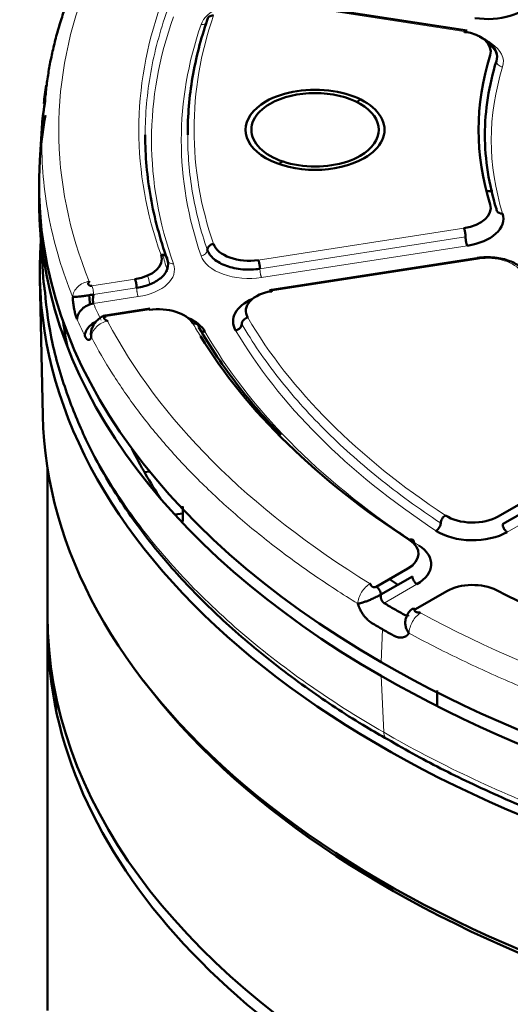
# Model space of a CAD drawing. Header units: millimetres. Extents: x 5 to 414, y 5 to 290.
# Tile 72 of 83: x 329.31 to 335.08, y 243.83 to 255.43. Entities that reach past the tile are written whole.
import ezdxf

# ---------------------------------------------------------------- set-up
doc = ezdxf.new("R2010")
doc.units = ezdxf.units.MM
doc.layers.add('1', color=7, linetype='Continuous', true_color=0xffffff)

msp = doc.modelspace()

# ---------------------------------------------------------------- linework, layer by layer
at = {"layer": '1', "color": 18, "linetype": 'Continuous', "lineweight": 50}
for p, q in [((334.57295, 255.29811), (332.10811, 255.67943)), ((329.57517, 254.26962), (329.54316, 253.77115)), ((334.80103, 253.40587), (334.87561, 253.40587)), ((329.54316, 253.01947), (329.58693, 252.33797)), ((334.71129, 252.6244), (332.24688, 252.24315)), ((329.54324, 252.37887), (329.57771, 250.76657)), ((330.83833, 252.02525), (330.28729, 251.94)), ((334.93948, 249.57798), (336.71208, 250.60138)), ((336.76511, 250.50953), (334.99252, 249.48612)), ((330.64344, 250.35253), (330.63874, 250.35181)), ((330.675, 250.28116), (330.69476, 250.28421)), ((329.63371, 250.14298), (329.63371, 248.41468)), ((330.77505, 250.09805), (330.83398, 250.10716)), ((331.22682, 249.61379), (331.13181, 249.5991)), ((333.50497, 248.74976), (333.87682, 248.96445)), ((333.92986, 248.87259), (333.558, 248.6579)), ((334.33644, 248.69909), (333.96458, 248.4844)), ((329.63371, 248.25138), (329.63371, 243.76065)), ((329.73371, 247.46244), (329.73371, 247.29918))]:
    msp.add_line(p, q, dxfattribs=at)
at = {"layer": '1', "color": 18, "linetype": 'Continuous', "lineweight": 13}
for p, q in [((332.11509, 255.66369), (334.5365, 255.2891)), ((334.5365, 252.97122), (332.11509, 252.59662)), ((334.55591, 252.86815), (332.13451, 252.49356)), ((334.57532, 252.76509), (332.15392, 252.3905)), ((332.28333, 252.23413), (334.70473, 252.60873)), ((330.66347, 252.37206), (330.15551, 252.29348)), ((330.68288, 252.26899), (330.17492, 252.19041)), ((330.7023, 252.16593), (330.17426, 252.08424)), ((330.32374, 251.93098), (330.8317, 252.00957)), ((336.81814, 250.41767), (335.04555, 249.39427)), ((333.98289, 248.78074), (333.59634, 248.55756)), ((333.84383, 248.41468), (333.88015, 248.43565)), ((333.57806, 248.24937), (333.56099, 247.86355)), ((333.56099, 247.70025), (333.59195, 247.03597))]:
    msp.add_line(p, q, dxfattribs=at)
for centre, major_axis, start_param, end_param in [((343.28371, 254.13016), (13.51828, 0), 2.91086341, 3.3723219), ((343.28371, 254.13016), (-12.575, 0), 6.07911028, 6.48726034), ((332.0051, 255.3042), (0.575, 0), 2.21539976, 2.94505698), ((343.28371, 254.00768), (-12.425, 0), 6.07911028, 6.48726034), ((343.28371, 254.13016), (11.925, 0), 2.94505698, 3.33812833), ((343.28371, 254.00768), (12.075, 0), 2.94505698, 3.33812833), ((334.4265, 254.92961), (0.575, 0), 6.10481601, 7.00574163), ((343.28371, 254.00768), (-8.425, 0), 6.10481601, 6.46155461), ((343.28371, 253.72191), (12.43015, 0), 3.29267531, 3.3180019), ((332.0051, 252.71116), (-0.575, 0), 0.19653568, 1.83259571), ((334.81473, 252.37171), (0.425, 0), 0.34522947, 1.83259571), ((330.55347, 252.4866), (-0.575, 0), 1.83259571, 3.34566768), ((343.28371, 254.00768), (13.52614, 0), 3.39045377, 3.41633031), ((343.28371, 254.13016), (11.925, 0), 3.46865575, 3.86172711), ((343.28371, 253.85293), (13.72587, 0), 3.39045377, 3.41633031), ((343.28371, 254.13016), (13.51828, 0), 3.43446219, 3.89592067), ((343.28371, 254.13016), (-12.575, 0), 0.31952375, 0.34122585), ((343.28371, 254.00768), (-12.425, 0), 0.31952375, 0.71528262), ((343.28371, 254.00768), (12.075, 0), 3.46865575, 3.86172711), ((343.28371, 254.00768), (-12.425, 0), 0.72005925, 0.7276738), ((343.28371, 254.13016), (13.51828, 0), 3.95806096, 4.41951945)]:
    msp.add_ellipse(centre, major_axis=major_axis, ratio=0.57735, start_param=start_param, end_param=end_param, dxfattribs=at)
at = {"layer": '1', "color": 18, "linetype": 'Continuous', "lineweight": 50}
for centre, major_axis, start_param, end_param in [((334.81473, 255.76613), (0.575, 0), 4.45058959, 5.93795583), ((334.4265, 255.05208), (-0.425, 0), 2.96322335, 4.45058959), ((343.28371, 254.13016), (8.575, 0), 2.96322335, 3.31996195), ((332.78371, 254.13016), (0.81827, 0), 5.49778714, 8.6393798), ((332.78371, 254.13016), (-0.75, 0), 2.35619449, 5.49778714), ((332.78371, 254.13016), (0.81827, 0), 2.35619449, 5.49778714), ((343.28371, 249.72108), (-12.94, 0), 5.5913477, 5.59664914), ((332.78371, 254.13016), (-0.75, 0), 5.49778714, 8.6393798), ((343.28371, 253.47696), (-13.75, 0), 6.17907096, 6.23645412), ((343.28371, 253.47696), (-13.75, 0), 6.24607524, 7.06858347), ((343.28371, 253.47696), (-13.75, 0), 0.78539816, 3.17865363), ((343.28371, 249.72108), (-12.94, 0), 5.71220084, 5.71750228), ((343.28371, 253.31366), (13.75, 0), 3.1312843, 3.92699082), ((343.28371, 253.31366), (13.75, 0), 3.92699082, 6.29344457), ((334.4265, 253.20823), (-0.425, 0), 1.83259571, 3.31996195), ((334.4265, 253.08576), (0.575, 0), 4.97418837, 6.46155461), ((343.28364, 252.47679), (-13.74145, 0), 6.23910484, 8.6393798), ((332.0051, 252.83364), (-0.425, 0), 0.19653568, 1.83259571), ((330.55347, 252.60907), (-0.425, 0), 1.83259571, 3.34566768), ((343.28364, 252.47679), (13.16967, 0), 3.18103044, 3.19382278), ((332.39333, 251.99712), (-0.425, 0), 4.97418837, 6.61024841), ((330.9417, 251.77255), (-0.425, 0), 3.4611164, 4.97418837), ((332.39333, 251.87465), (0.575, 0), 2.2154082, 3.46865575), ((330.9417, 251.65008), (0.575, 0), 0.31952375, 0.92619468), ((343.28371, 252.47675), (-13.50649, 0), 0.07775442, 0.11609167), ((343.28371, 254.13016), (-12.575, 0), 0.34122585, 0.7276738), ((343.28364, 250.86425), (-13.70697, 0), 0.01237002, 2.35619449), ((343.28364, 252.47679), (13.16967, 0), 3.42182647, 3.50355807), ((334.63896, 249.75148), (-0.425, 0), 0.72013445, 2.35619449), ((334.63896, 249.62901), (0.575, 0), 3.86172711, 5.49778714), ((333.5763, 249.13796), (-0.425, 0), 2.35619449, 3.86926646), ((333.5763, 249.01548), (0.575, 0), 5.49778714, 7.01085911), ((334.63696, 248.52558), (-0.425, 0), 3.98471518, 5.49778714), ((343.28371, 254.13016), (-12.575, 0), 0.84312252, 1.25127258), ((343.28371, 254.00768), (-13.52614, 0), 0.77245989, 0.78539816), ((343.28371, 254.00768), (-13.52614, 0), 0.78539816, 0.79833643), ((343.28371, 248.25138), (13.65, 0), 3.13118475, 5.07229631), ((343.28371, 248.41468), (-13.65, 0), 0.00009817, 3.14149448), ((343.28371, 253.85293), (13.72587, 0), 3.91405255, 3.92699082), ((343.28371, 253.85293), (13.72587, 0), 3.92699082, 3.93992909), ((343.28371, 250.78252), (13.65, 0), 3.55157049, 5.87418921), ((343.28371, 249.72108), (-12.94, 0), 0.32829643, 0.33183072)]:
    msp.add_ellipse(centre, major_axis=major_axis, ratio=0.57735, start_param=start_param, end_param=end_param, dxfattribs=at)
for points, degree in [([(329.9572, 255.85899), (329.65614, 255.16527), (329.60207, 254.4459)], 2), ([(331.28371, 254.06892), (331.28371, 254.29585), (331.32235, 254.7497), (331.438, 255.19933), (331.51472, 255.42181)], 3), ([(331.58828, 255.47459), (331.57871, 255.47569), (331.55937, 255.47473), (331.53492, 255.46391), (331.51855, 255.44544), (331.51472, 255.42977), (331.51472, 255.42181)], 3), ([(334.91857, 254.93963), (334.87375, 254.7961), (334.80625, 254.50657), (334.77244, 254.06892), (334.80625, 253.63127), (334.87375, 253.34174), (334.91857, 253.19821)], 3), ([(329.58921, 254.43884), (329.59651, 254.51077), (329.60551, 254.58264), (329.61621, 254.65442)], 3), ([(329.60207, 254.4459), (329.57504, 254.26751)], 1), ([(330.78371, 254.06892), (330.78371, 253.82347), (330.82711, 253.33257), (330.95697, 252.8466), (331.0431, 252.60634)], 3), ([(334.91857, 253.19821), (334.91857, 253.19025), (334.92241, 253.17454), (334.93884, 253.1559), (334.96337, 253.14482), (334.98278, 253.14366), (334.99238, 253.14466)], 3), ([(331.51472, 252.71603), (331.51472, 252.72399), (331.51855, 252.74054), (331.53492, 252.76277), (331.55937, 252.77921), (331.57871, 252.78462), (331.58828, 252.78572)], 3), ([(330.96966, 252.6588), (330.97921, 252.65994), (330.99852, 252.65906), (331.02293, 252.64835), (331.03928, 252.62995), (331.0431, 252.6143), (331.0431, 252.60634)], 3), ([(332.13451, 252.49356), (332.06912, 252.48345), (331.92948, 252.47873), (331.73368, 252.52035), (331.58241, 252.60331), (331.52794, 252.6777), (331.51472, 252.71603)], 3), ([(331.0431, 252.60634), (331.0558, 252.57091), (331.05784, 252.4965), (330.98931, 252.3927), (330.85947, 252.31073), (330.74342, 252.27836), (330.68288, 252.26899)], 3), ([(329.58691, 252.33824), (329.60408, 252.22079)], 1), ([(330.17426, 252.08424), (330.14988, 252.08067), (330.10062, 252.06551), (330.0376, 252.02221), (329.99395, 251.96457), (329.98196, 251.92179), (329.98069, 251.90109)], 3), ([(331.99086, 251.91829), (331.98162, 251.91648), (331.96294, 251.90964), (331.93933, 251.89139), (331.92353, 251.86794), (331.91983, 251.85111), (331.91983, 251.84314)], 3), ([(331.4164, 251.80199), (331.4164, 251.80996), (331.41269, 251.82535), (331.39684, 251.84268), (331.37318, 251.85179), (331.35445, 251.8514), (331.34519, 251.84963)], 3), ([(331.91983, 251.84314), (331.91983, 251.83518), (331.91613, 251.81835), (331.90033, 251.7949), (331.87672, 251.77665), (331.85804, 251.7698), (331.84881, 251.76799)], 3), ([(333.5285, 249.55651), (333.66455, 249.45846), (333.80501, 249.36249), (333.94966, 249.26873)], 3), ([(334.20673, 249.41007), (334.21406, 249.41379), (334.22889, 249.42449), (334.24762, 249.44761), (334.26017, 249.47431), (334.26311, 249.4919), (334.26311, 249.49987)], 3), ([(334.26311, 249.49987), (334.26311, 249.50783), (334.26604, 249.52542), (334.27859, 249.55213), (334.29733, 249.57525), (334.31215, 249.58595), (334.31948, 249.58966)], 3), ([(333.89366, 249.30116), (333.90094, 249.30491), (333.91567, 249.30929), (333.93429, 249.30524), (333.94675, 249.29129), (333.94966, 249.27669), (333.94966, 249.26873)], 3), ([(333.65893, 248.83975), (333.69142, 248.81768), (333.72414, 248.79571), (333.75708, 248.77386)], 3), ([(333.96458, 248.4844), (333.95769, 248.48838), (333.94374, 248.49324), (333.93199, 248.49094), (333.92708, 248.48811)], 3), ([(334.22312, 247.52876), (334.22255, 247.47101), (334.22199, 247.41326), (334.22143, 247.3555)], 3)]:
    msp.add_open_spline(points, degree=degree, dxfattribs=at)
at = {"layer": '1', "color": 18, "linetype": 'Continuous', "lineweight": 13}
for points in [[(331.0431, 255.5315), (330.95697, 255.29124), (330.82711, 254.80527), (330.78371, 254.31437), (330.78371, 254.06892)], [(331.51472, 255.42181), (331.51472, 255.41385), (331.51089, 255.39818), (331.49453, 255.37971), (331.47008, 255.36889), (331.45073, 255.36793), (331.44117, 255.36903)], [(334.99238, 254.87071), (334.98278, 254.87171), (334.96337, 254.87692), (334.93884, 254.8931), (334.92241, 254.91516), (334.91857, 254.93166), (334.91857, 254.93963)], [(331.51472, 252.71603), (331.438, 252.93851), (331.32235, 253.38814), (331.28371, 253.84199), (331.28371, 254.06892)], [(329.57992, 252.78027), (329.58083, 252.80823), (329.582, 252.83619), (329.58342, 252.86415)], [(331.44117, 252.64634), (331.45073, 252.64744), (331.47008, 252.65285), (331.49453, 252.66929), (331.51089, 252.69152), (331.51472, 252.70807), (331.51472, 252.71603)], [(331.0431, 252.60634), (331.0431, 252.59837), (331.04692, 252.58273), (331.06327, 252.56432), (331.08768, 252.55361), (331.10699, 252.55273), (331.11654, 252.55388)], [(330.83948, 252.31499), (330.82934, 252.34874), (330.81961, 252.38253), (330.81029, 252.41636)], [(334.26311, 249.49987), (334.00398, 249.67039), (333.51444, 250.0264), (332.87467, 250.59924), (332.3353, 251.20555), (332.04606, 251.62832), (331.91983, 251.84314)]]:
    msp.add_open_spline(points, degree=3, dxfattribs=at)
at = {"layer": '1', "color": 18, "linetype": 'Continuous', "lineweight": 50}
for points, knots in [([(334.5365, 255.2891), (334.53777, 255.29183), (334.53904, 255.29418), (334.54153, 255.29798), (334.54275, 255.29945), (334.5451, 255.30144), (334.54623, 255.30196), (334.54834, 255.30206), (334.54933, 255.30164), (334.55112, 255.29984), (334.55193, 255.29847), (334.55335, 255.29485), (334.55395, 255.29259), (334.55492, 255.28728), (334.55529, 255.28423), (334.55579, 255.27743), (334.55591, 255.27369), (334.55591, 255.26969)], [0, 0, 0, 0, 0.125, 0.125, 0.25, 0.25, 0.375, 0.375, 0.5, 0.5, 0.625, 0.625, 0.75, 0.75, 0.875, 0.875, 1, 1, 1, 1]), ([(334.71585, 255.22627), (334.7181, 255.22535), (334.77067, 255.20346), (334.8585, 255.14907), (334.92865, 255.04773), (334.9295, 254.97464), (334.91857, 254.93963)], [0, 0, 0, 0, 0.01455583, 0.34303722, 0.67151861, 1, 1, 1, 1]), ([(334.81273, 255.15104), (334.82596, 255.14268), (334.86527, 255.11456), (334.90703, 255.06681), (334.92185, 255.03126), (334.92465, 255.01535)], [0, 0, 0, 0, 0.19818582, 0.63927994, 1, 1, 1, 1]), ([(334.55591, 252.86815), (334.55591, 252.87216), (334.55579, 252.87644), (334.55529, 252.88537), (334.55492, 252.89002), (334.55395, 252.89952), (334.55335, 252.90437), (334.55193, 252.91408), (334.55112, 252.91894), (334.54933, 252.92848), (334.54834, 252.93316), (334.54623, 252.94216), (334.5451, 252.94649), (334.54275, 252.95461), (334.54153, 252.95841), (334.53904, 252.96535), (334.53777, 252.96848), (334.5365, 252.97122)], [0, 0, 0, 0, 0.125, 0.125, 0.25, 0.25, 0.375, 0.375, 0.5, 0.5, 0.625, 0.625, 0.75, 0.75, 0.875, 0.875, 1, 1, 1, 1]), ([(334.57532, 252.76509), (334.57405, 252.76783), (334.57278, 252.77096), (334.57029, 252.77789), (334.56907, 252.7817), (334.56672, 252.78982), (334.56559, 252.79415), (334.56348, 252.80315), (334.56249, 252.80783), (334.5607, 252.81737), (334.55989, 252.82223), (334.55848, 252.83194), (334.55787, 252.83679), (334.5569, 252.84629), (334.55653, 252.85094), (334.55604, 252.85987), (334.55591, 252.86415), (334.55591, 252.86815)], [0, 0, 0, 0, 0.125, 0.125, 0.25, 0.25, 0.375, 0.375, 0.5, 0.5, 0.625, 0.625, 0.75, 0.75, 0.875, 0.875, 1, 1, 1, 1]), ([(334.69325, 252.6216), (334.6945, 252.6218), (334.6981, 252.62046), (334.70221, 252.61417), (334.70473, 252.60873)], [0, 0, 0, 0, 0.37926754, 1, 1, 1, 1]), ([(335.27873, 252.43248), (335.25903, 252.46326), (335.20548, 252.52172), (335.0754, 252.59292), (334.92872, 252.62708), (334.79604, 252.63273), (334.72796, 252.6269), (334.69327, 252.62161)], [0, 0, 0, 0, 0.20814089, 0.44437832, 0.70768971, 0.85056157, 1, 1, 1, 1]), ([(332.1151, 252.59662), (332.11637, 252.59389), (332.11764, 252.59075), (332.12013, 252.58382), (332.12135, 252.58002), (332.1237, 252.57189), (332.12482, 252.56757), (332.12694, 252.55856), (332.12792, 252.55388), (332.12972, 252.54434), (332.13053, 252.53949), (332.13194, 252.52978), (332.13254, 252.52493), (332.13352, 252.51543), (332.13389, 252.51078), (332.13438, 252.50185), (332.13451, 252.49757), (332.13451, 252.49356)], [0, 0, 0, 0, 0.125, 0.125, 0.25, 0.25, 0.375, 0.375, 0.5, 0.5, 0.625, 0.625, 0.75, 0.75, 0.875, 0.875, 1, 1, 1, 1]), ([(330.15551, 252.29347), (330.15311, 252.2931), (330.14814, 252.2927), (330.14094, 252.29315), (330.1344, 252.29447), (330.12869, 252.29649), (330.12388, 252.29903), (330.11999, 252.30194), (330.11701, 252.30509), (330.1149, 252.30836), (330.11358, 252.31166), (330.11295, 252.31491), (330.11292, 252.31805), (330.11336, 252.32105), (330.11418, 252.32389), (330.11526, 252.32655), (330.11653, 252.32905), (330.11789, 252.3314), (330.11928, 252.33362), (330.12063, 252.33571), (330.12187, 252.33771), (330.12294, 252.33962), (330.12373, 252.34147), (330.12413, 252.34332), (330.12391, 252.34471), (330.12367, 252.3453)], [0, 0, 0, 0, 0.04176792, 0.08283676, 0.12489329, 0.16890988, 0.21527425, 0.26398128, 0.31478604, 0.36730141, 0.42105537, 0.47552497, 0.53015688, 0.58438077, 0.63761897, 0.68929309, 0.73882866, 0.7856581, 0.82922448, 0.86898675, 0.90443417, 0.93512764, 0.96082283, 0.98183642, 1, 1, 1, 1]), ([(330.68288, 252.26899), (330.68288, 252.273), (330.68276, 252.27728), (330.68226, 252.28621), (330.68189, 252.29086), (330.68092, 252.30036), (330.68032, 252.30521), (330.67891, 252.31492), (330.6781, 252.31978), (330.6763, 252.32932), (330.67531, 252.334), (330.6732, 252.343), (330.67208, 252.34733), (330.66973, 252.35545), (330.66851, 252.35925), (330.66601, 252.36619), (330.66474, 252.36932), (330.66347, 252.37206)], [0, 0, 0, 0, 0.125, 0.125, 0.25, 0.25, 0.375, 0.375, 0.5, 0.5, 0.625, 0.625, 0.75, 0.75, 0.875, 0.875, 1, 1, 1, 1]), ([(329.60408, 252.22079), (329.6203, 252.0154), (329.68008, 251.59761), (329.859, 251.00741), (330.12153, 250.37613), (330.49874, 249.71929), (330.98982, 249.07532), (331.52507, 248.50713), (332.09609, 247.99615), (332.72151, 247.52454), (333.24325, 247.17885), (333.55296, 247.00206), (333.63853, 246.95479)], [0, 0, 0, 0, 0.09806786, 0.20319571, 0.29769315, 0.43142683, 0.55736478, 0.65875635, 0.76386349, 0.87017211, 0.96472321, 1, 1, 1, 1]), ([(329.92923, 252.16418), (329.92956, 252.16341), (329.93024, 252.16221), (329.93169, 252.16147), (329.93358, 252.16228), (329.93609, 252.1628), (329.93946, 252.16223), (329.9437, 252.16148), (329.94892, 252.16195), (329.95664, 252.16243), (329.97252, 252.16346), (329.9943, 252.16561), (330.02463, 252.16877), (330.05217, 252.17211), (330.08292, 252.17669), (330.11025, 252.18113), (330.13492, 252.18498), (330.15383, 252.18773), (330.16578, 252.18921), (330.17187, 252.19001), (330.17492, 252.19041)], [0, 0, 0, 0, 0.01243444, 0.0244872, 0.0483054, 0.07058069, 0.09086722, 0.12674251, 0.15783759, 0.18534569, 0.25368689, 0.38504719, 0.43733738, 0.57330032, 0.65997432, 0.75334676, 0.8640675, 0.92965473, 0.96460008, 1, 1, 1, 1]), ([(329.98069, 251.90109), (329.98047, 251.90158), (329.98004, 251.90257), (329.9794, 251.90407), (329.97876, 251.90558), (329.97812, 251.90712), (329.97748, 251.90867), (329.97685, 251.91024), (329.97622, 251.91183), (329.97559, 251.91344), (329.97496, 251.91507), (329.97433, 251.91671), (329.97371, 251.91838), (329.97309, 251.92006), (329.97248, 251.92176), (329.97186, 251.92348), (329.97125, 251.92521), (329.97064, 251.92696), (329.97003, 251.92874), (329.96943, 251.93053), (329.96882, 251.93234), (329.96822, 251.93416), (329.96763, 251.93601), (329.96703, 251.93787), (329.96644, 251.93975), (329.96585, 251.94165), (329.96526, 251.94357), (329.96467, 251.9455), (329.96409, 251.94746), (329.96351, 251.94943), (329.96173, 251.95556), (329.95881, 251.96615), (329.95492, 251.98176), (329.95122, 251.99809), (329.94773, 252.01511), (329.94447, 252.03272), (329.94145, 252.05078), (329.9387, 252.06918), (329.93683, 252.08332), (329.93565, 252.09298), (329.93505, 252.09805), (329.93448, 252.10313), (329.93392, 252.10821), (329.93339, 252.11329), (329.93288, 252.11838), (329.93239, 252.12346), (329.93192, 252.12855), (329.93147, 252.13363), (329.93105, 252.13872), (329.93064, 252.14381), (329.93026, 252.1489), (329.92989, 252.15399), (329.92955, 252.15909), (329.92934, 252.16248), (329.92923, 252.16418)], [0, 0, 0, 0, 0.00859828, 0.01718764, 0.02576881, 0.03434251, 0.04290946, 0.05147039, 0.06002604, 0.06857712, 0.07712438, 0.08566855, 0.09421035, 0.10275053, 0.11128981, 0.11982894, 0.12836865, 0.13690966, 0.14545273, 0.15399857, 0.16254792, 0.17110152, 0.1796601, 0.18822438, 0.1967951, 0.20537297, 0.21395873, 0.2225531, 0.2311568, 0.23977055, 0.24839506, 0.31086319, 0.37305829, 0.43526945, 0.49778559, 0.56088217, 0.62350651, 0.68595525, 0.74852753, 0.76538961, 0.78221297, 0.79900327, 0.81576621, 0.83250752, 0.84923297, 0.86594831, 0.88265932, 0.89937178, 0.91609148, 0.9328242, 0.94957568, 0.96635167, 0.98315788, 1, 1, 1, 1]), ([(330.17492, 252.19041), (330.17483, 252.19002), (330.17466, 252.18922), (330.17439, 252.18797), (330.17412, 252.18666), (330.17384, 252.18527), (330.17356, 252.18382), (330.17327, 252.18229), (330.17298, 252.18069), (330.17268, 252.17901), (330.17239, 252.17726), (330.17209, 252.17544), (330.1718, 252.17353), (330.1715, 252.17155), (330.17121, 252.16949), (330.17093, 252.16736), (330.17065, 252.16515), (330.17008, 252.16038), (330.1694, 252.15352), (330.16883, 252.14515), (330.16852, 252.13849), (330.16839, 252.13345), (330.16836, 252.12947), (330.16838, 252.12602), (330.16845, 252.12266), (330.16857, 252.11941), (330.16873, 252.11626), (330.16892, 252.11322), (330.16916, 252.11029), (330.16943, 252.10747), (330.16974, 252.10477), (330.17007, 252.10219), (330.17044, 252.09973), (330.17083, 252.09739), (330.17125, 252.09516), (330.1717, 252.09305), (330.17217, 252.09106), (330.17266, 252.08919), (330.17317, 252.08743), (330.1737, 252.08578), (330.17407, 252.08475), (330.17426, 252.08424)], [0, 0, 0, 0, 0.01178983, 0.02410138, 0.03693474, 0.05028999, 0.0641672, 0.07856644, 0.09348776, 0.10893121, 0.12489684, 0.14138468, 0.15839478, 0.17592716, 0.19398186, 0.2125589, 0.23165831, 0.25128011, 0.33518968, 0.4050773, 0.46093561, 0.50275937, 0.53301162, 0.56280259, 0.59213337, 0.62100514, 0.64941911, 0.67737657, 0.70487885, 0.73192737, 0.75852362, 0.78466915, 0.81036561, 0.83561473, 0.86041833, 0.88477835, 0.90869682, 0.93217587, 0.9552178, 0.97782499, 1, 1, 1, 1]), ([(332.26392, 252.21472), (332.26392, 252.21873), (332.26404, 252.22247), (332.26454, 252.22926), (332.26491, 252.23232), (332.26588, 252.23763), (332.26648, 252.23988), (332.26789, 252.24351), (332.2687, 252.24488), (332.2705, 252.24667), (332.27149, 252.2471), (332.2736, 252.247), (332.27473, 252.24647), (332.27707, 252.24448), (332.27829, 252.24302), (332.28079, 252.23921), (332.28206, 252.23687), (332.28333, 252.23413)], [0, 0, 0, 0, 0.125, 0.125, 0.25, 0.25, 0.375, 0.375, 0.5, 0.5, 0.625, 0.625, 0.75, 0.75, 0.875, 0.875, 1, 1, 1, 1]), ([(333.63853, 246.95479), (333.74837, 246.88913), (334.07052, 246.70435), (334.66607, 246.40698), (335.4381, 246.06751), (336.29012, 245.74872), (337.18636, 245.46562), (338.31234, 245.17076), (339.68272, 244.90203), (341.30447, 244.70659), (342.94777, 244.62575), (344.59575, 244.65983), (346.22472, 244.80831), (347.60518, 245.03525), (348.75126, 245.29539), (349.68939, 245.55672), (350.58706, 245.8584), (351.39223, 246.17846), (352.09871, 246.50212), (352.76169, 246.84691), (353.42296, 247.23963), (354.07115, 247.68521), (354.67151, 248.16685), (355.17687, 248.64358), (355.59594, 249.10692), (355.94063, 249.5523), (356.22648, 249.99206), (356.48117, 250.46124), (356.7071, 250.9891), (356.88117, 251.5602), (356.93775, 251.95745), (356.95191, 252.14084)], [0, 0, 0, 0, 0.01508633, 0.04338786, 0.07518611, 0.10783624, 0.1404302, 0.1728754, 0.22611041, 0.27866124, 0.33119419, 0.38372667, 0.43626098, 0.48879951, 0.52084302, 0.55408573, 0.58841364, 0.62014185, 0.64752518, 0.67460498, 0.70536438, 0.7380566, 0.7707068, 0.80328351, 0.83019058, 0.85683612, 0.88353483, 0.90759348, 0.93676305, 0.97105488, 1, 1, 1, 1]), ([(330.31122, 251.94352), (330.30385, 251.94213), (330.28936, 251.93816), (330.26056, 251.92418), (330.22491, 251.89592), (330.18116, 251.84727), (330.16028, 251.80414), (330.15175, 251.77772)], [0, 0, 0, 0, 0.09264336, 0.1879645, 0.39711993, 0.66253087, 1, 1, 1, 1]), ([(330.32374, 251.93098), (330.32135, 251.93061), (330.31669, 251.92953), (330.31084, 251.92707), (330.30633, 251.92403), (330.30313, 251.92063), (330.30116, 251.91704), (330.30031, 251.9134), (330.30046, 251.90981), (330.30146, 251.90637), (330.30317, 251.90313), (330.30545, 251.90014), (330.30814, 251.89741), (330.31112, 251.89494), (330.31428, 251.89272), (330.31753, 251.89072), (330.3208, 251.88892), (330.32401, 251.88728), (330.32713, 251.88576), (330.33011, 251.88434), (330.33292, 251.88297), (330.33549, 251.88162), (330.33778, 251.88024), (330.33973, 251.87876), (330.34074, 251.87749), (330.34105, 251.87691)], [0, 0, 0, 0, 0.04176792, 0.08283676, 0.12489329, 0.16890988, 0.21527425, 0.26398128, 0.31478604, 0.36730141, 0.42105537, 0.47552497, 0.53015688, 0.58438077, 0.63761897, 0.68929309, 0.73882866, 0.7856581, 0.82922448, 0.86898675, 0.90443417, 0.93512764, 0.96082283, 0.98183642, 1, 1, 1, 1]), ([(330.83171, 252.00957), (330.83043, 252.0123), (330.82916, 252.01465), (330.82667, 252.01845), (330.82545, 252.01992), (330.8231, 252.02191), (330.82198, 252.02243), (330.82069, 252.0225), (330.82045, 252.02248), (330.82023, 252.02245)], [0, 0, 0, 0, 0.31031808, 0.31031808, 0.62063615, 0.62063615, 0.93095423, 0.93095423, 1, 1, 1, 1]), ([(330.07261, 251.70302), (330.07388, 251.72374), (330.08578, 251.7667), (330.12914, 251.82499), (330.1739, 251.85663), (330.20016, 251.86906), (330.20354, 251.87057)], [0, 0, 0, 0, 0.31787658, 0.63575317, 0.95362975, 1, 1, 1, 1]), ([(330.17415, 251.82588), (330.17132, 251.8216), (330.16128, 251.80493), (330.15095, 251.77899), (330.14626, 251.75386), (330.14494, 251.73959), (330.14451, 251.72881), (330.14495, 251.71946), (330.14577, 251.71101), (330.14658, 251.70333), (330.14749, 251.69649), (330.14866, 251.69158), (330.14942, 251.68968), (330.14982, 251.68887)], [0, 0, 0, 0, 0.11026393, 0.41380073, 0.57171808, 0.63528159, 0.7071336, 0.79003135, 0.83690783, 0.88837977, 0.94341695, 0.9712675, 1, 1, 1, 1]), ([(331.4164, 251.80199), (331.54989, 251.56906), (331.83982, 251.13815), (332.1997, 250.72553), (332.38284, 250.53711)], [0, 0, 0, 0, 0.53184417, 1, 1, 1, 1]), ([(330.14982, 251.68888), (330.14966, 251.68845), (330.14935, 251.68761), (330.14887, 251.68638), (330.14838, 251.68517), (330.14789, 251.68398), (330.14739, 251.68282), (330.14689, 251.68168), (330.14638, 251.68057), (330.14587, 251.67947), (330.14536, 251.67841), (330.14483, 251.67736), (330.14431, 251.67634), (330.14377, 251.67534), (330.14324, 251.67437), (330.14269, 251.67341), (330.14215, 251.67249), (330.14159, 251.67158), (330.14104, 251.6707), (330.14047, 251.66985), (330.1399, 251.66901), (330.13933, 251.6682), (330.13875, 251.66742), (330.13817, 251.66665), (330.13758, 251.66591), (330.13699, 251.6652), (330.13639, 251.66451), (330.13579, 251.66384), (330.13518, 251.66319), (330.13457, 251.66257), (330.13268, 251.66075), (330.12944, 251.65821), (330.12469, 251.65595), (330.11976, 251.65501), (330.11469, 251.65537), (330.10952, 251.657), (330.10429, 251.65991), (330.099, 251.66409), (330.09494, 251.66823), (330.09214, 251.67149), (330.09061, 251.67336), (330.08909, 251.67532), (330.08758, 251.67738), (330.08606, 251.67952), (330.08455, 251.68176), (330.08305, 251.6841), (330.08154, 251.68652), (330.08005, 251.68904), (330.07855, 251.69165), (330.07706, 251.69435), (330.07557, 251.69714), (330.07409, 251.70003), (330.0731, 251.70202), (330.07261, 251.70302)], [0, 0, 0, 0, 0.00871413, 0.01741809, 0.02611264, 0.03479859, 0.04347672, 0.05214782, 0.06081268, 0.0694721, 0.07812686, 0.08677777, 0.09542563, 0.10407123, 0.11271538, 0.12135886, 0.13000249, 0.13864706, 0.14729337, 0.15594223, 0.16459442, 0.17325075, 0.18191202, 0.19057901, 0.19925252, 0.20793335, 0.21662228, 0.2253201, 0.23402759, 0.24274555, 0.25147474, 0.31402248, 0.376463, 0.43909559, 0.50221677, 0.56470866, 0.62691171, 0.68911495, 0.75160737, 0.76945607, 0.78726251, 0.8050331, 0.82277428, 0.84049253, 0.85819434, 0.87588624, 0.89357476, 0.91126643, 0.92896777, 0.94668531, 0.96442555, 0.98219497, 1, 1, 1, 1]), ([(331.4876, 251.75436), (331.47834, 251.75259), (331.46266, 251.75226), (331.44904, 251.75647), (331.44407, 251.75882)], [0, 0, 0, 0, 0.59701493, 1, 1, 1, 1]), ([(331.22392, 249.69898), (331.22433, 249.69329), (331.22469, 249.68763), (331.22518, 249.67902), (331.22534, 249.67606), (331.22563, 249.67017), (331.22604, 249.66138), (331.22633, 249.65276), (331.22679, 249.6357), (331.2269, 249.62461), (331.22682, 249.61379)], [0, 0, 0, 0, 0.19142915, 0.19142915, 0.29250051, 0.29250051, 0.39357186, 0.59571457, 0.59571457, 1, 1, 1, 1]), ([(334.99252, 249.48612), (334.99252, 249.48211), (334.99286, 249.47791), (334.99421, 249.46926), (334.99523, 249.46483), (334.99788, 249.45589), (334.99953, 249.45139), (335.00338, 249.44249), (335.0056, 249.4381), (335.0105, 249.4296), (335.0132, 249.42549), (335.01897, 249.4177), (335.02205, 249.41403), (335.02846, 249.40726), (335.0318, 249.40416), (335.03861, 249.39867), (335.04208, 249.39627), (335.04555, 249.39427)], [0, 0, 0, 0, 0.125, 0.125, 0.25, 0.25, 0.375, 0.375, 0.5, 0.5, 0.625, 0.625, 0.75, 0.75, 0.875, 0.875, 1, 1, 1, 1]), ([(333.50496, 248.74976), (333.50328, 248.74879), (333.49952, 248.74707), (333.4932, 248.74539), (333.48669, 248.74459), (333.48025, 248.74457), (333.47407, 248.74522), (333.46831, 248.74644), (333.46306, 248.74812), (333.4584, 248.75016), (333.45434, 248.75245), (333.45088, 248.75492), (333.448, 248.7575), (333.44564, 248.76011), (333.44374, 248.76271), (333.44223, 248.76527), (333.44104, 248.76775), (333.44009, 248.77014), (333.43932, 248.77244), (333.43866, 248.77463), (333.43804, 248.77672), (333.43741, 248.7787), (333.43669, 248.78056), (333.43577, 248.78231), (333.43453, 248.78395), (333.4332, 248.78502), (333.43251, 248.78545)], [0, 0, 0, 0, 0.0400654, 0.07941257, 0.11956547, 0.16144129, 0.20544431, 0.25162208, 0.29979754, 0.34965742, 0.40080551, 0.45279487, 0.50514735, 0.5573663, 0.60894564, 0.65937589, 0.7081493, 0.75476231, 0.79871836, 0.83953104, 0.87672948, 0.90987364, 0.93859657, 0.96272428, 0.98261668, 1, 1, 1, 1]), ([(333.98289, 248.78074), (333.97942, 248.78274), (333.97595, 248.78514), (333.96914, 248.79064), (333.9658, 248.79373), (333.95939, 248.8005), (333.95631, 248.80418), (333.95054, 248.81196), (333.94784, 248.81607), (333.94293, 248.82458), (333.94072, 248.82897), (333.93687, 248.83786), (333.93522, 248.84236), (333.93256, 248.8513), (333.93155, 248.85574), (333.9302, 248.86438), (333.92986, 248.86859), (333.92986, 248.87259)], [0, 0, 0, 0, 0.125, 0.125, 0.25, 0.25, 0.375, 0.375, 0.5, 0.5, 0.625, 0.625, 0.75, 0.75, 0.875, 0.875, 1, 1, 1, 1]), ([(333.558, 248.6579), (333.558, 248.66587), (333.55524, 248.68356), (333.54344, 248.71073), (333.52581, 248.73454), (333.51186, 248.74578), (333.50496, 248.74976)], [0, 0, 0, 0, 0.25, 0.5, 0.75, 1, 1, 1, 1]), ([(333.28696, 248.55173), (333.28793, 248.55117), (333.28987, 248.55039), (333.29354, 248.55052), (333.2977, 248.55233), (333.30287, 248.5539), (333.30956, 248.55475), (333.31734, 248.55596), (333.32592, 248.55864), (333.33801, 248.56205), (333.36079, 248.56919), (333.38802, 248.57885), (333.42252, 248.59206), (333.4513, 248.60411), (333.48094, 248.61802), (333.5058, 248.63054), (333.52688, 248.64147), (333.54205, 248.64949), (333.55123, 248.65425), (333.55577, 248.65669), (333.558, 248.6579)], [0, 0, 0, 0, 0.01243001, 0.02448129, 0.04829218, 0.07047562, 0.09075188, 0.1266858, 0.15778073, 0.18527841, 0.25363969, 0.38501863, 0.43731658, 0.57329353, 0.65997674, 0.75335844, 0.8640856, 0.92966675, 0.96460676, 1, 1, 1, 1]), ([(333.4533, 248.32234), (333.45269, 248.3227), (333.45146, 248.32343), (333.44964, 248.32455), (333.44781, 248.32568), (333.44599, 248.32684), (333.44417, 248.32801), (333.44235, 248.3292), (333.44054, 248.33041), (333.43873, 248.33165), (333.43692, 248.3329), (333.43512, 248.33416), (333.43332, 248.33545), (333.43152, 248.33676), (333.42973, 248.33809), (333.42794, 248.33943), (333.42615, 248.3408), (333.42437, 248.34218), (333.42259, 248.34358), (333.42081, 248.345), (333.41904, 248.34645), (333.41727, 248.34791), (333.4155, 248.34938), (333.41374, 248.35088), (333.41198, 248.3524), (333.41022, 248.35394), (333.40847, 248.35549), (333.40672, 248.35706), (333.40497, 248.35866), (333.40323, 248.36027), (333.39787, 248.3653), (333.38902, 248.37407), (333.37698, 248.38722), (333.36535, 248.40117), (333.35414, 248.41592), (333.34341, 248.43136), (333.33326, 248.44738), (333.32375, 248.46389), (333.31707, 248.47671), (333.31277, 248.48551), (333.31056, 248.49016), (333.30841, 248.49481), (333.30631, 248.49948), (333.30427, 248.50417), (333.30229, 248.50886), (333.30036, 248.51357), (333.29849, 248.5183), (333.29668, 248.52303), (333.29492, 248.52778), (333.29321, 248.53255), (333.29157, 248.53732), (333.28998, 248.54211), (333.28844, 248.54692), (333.28746, 248.55012), (333.28697, 248.55173)], [0, 0, 0, 0, 0.00859828, 0.01718764, 0.02576881, 0.03434251, 0.04290946, 0.05147039, 0.06002604, 0.06857712, 0.07712438, 0.08566855, 0.09421035, 0.10275053, 0.11128981, 0.11982894, 0.12836865, 0.13690966, 0.14545273, 0.15399857, 0.16254792, 0.17110152, 0.1796601, 0.18822438, 0.1967951, 0.20537297, 0.21395873, 0.2225531, 0.2311568, 0.23977055, 0.24839506, 0.31086319, 0.37305829, 0.43526945, 0.49778559, 0.56088217, 0.62350651, 0.68595525, 0.74852753, 0.76538961, 0.78221297, 0.79900327, 0.81576621, 0.83250752, 0.84923297, 0.86594831, 0.88265932, 0.89937178, 0.91609148, 0.9328242, 0.94957568, 0.96635167, 0.98315788, 1, 1, 1, 1]), ([(333.558, 248.6579), (333.55794, 248.65749), (333.55781, 248.65664), (333.55764, 248.65532), (333.55748, 248.65394), (333.55733, 248.65249), (333.5572, 248.65097), (333.55708, 248.64938), (333.55699, 248.64772), (333.55692, 248.64599), (333.55688, 248.64419), (333.55687, 248.64232), (333.5569, 248.64037), (333.55696, 248.63835), (333.55706, 248.63627), (333.5572, 248.63411), (333.55739, 248.63188), (333.55788, 248.6271), (333.55894, 248.6203), (333.56083, 248.61214), (333.56273, 248.60572), (333.5644, 248.60091), (333.56587, 248.59716), (333.56726, 248.59393), (333.56871, 248.59081), (333.57023, 248.5878), (333.57179, 248.58492), (333.57341, 248.58216), (333.57507, 248.57953), (333.57676, 248.57702), (333.57849, 248.57463), (333.58023, 248.57237), (333.582, 248.57024), (333.58378, 248.56823), (333.58557, 248.56635), (333.58737, 248.56459), (333.58917, 248.56295), (333.59097, 248.56143), (333.59276, 248.56003), (333.59455, 248.55873), (333.59575, 248.55795), (333.59634, 248.55756)], [0, 0, 0, 0, 0.01178983, 0.02410138, 0.03693474, 0.05028999, 0.0641672, 0.07856644, 0.09348776, 0.10893121, 0.12489684, 0.14138468, 0.15839478, 0.17592716, 0.19398186, 0.2125589, 0.23165831, 0.25128011, 0.33518968, 0.4050773, 0.46093561, 0.50275937, 0.53301162, 0.56280259, 0.59213337, 0.62100514, 0.64941911, 0.67737657, 0.70487885, 0.73192737, 0.75852362, 0.78466915, 0.81036561, 0.83561473, 0.86041833, 0.88477835, 0.90869681, 0.93217587, 0.9552178, 0.97782499, 1, 1, 1, 1]), ([(333.92708, 248.48811), (333.91869, 248.48296), (333.90279, 248.47087), (333.87556, 248.43466), (333.86011, 248.40258), (333.85295, 248.37699)], [0, 0, 0, 0, 0.21059642, 0.43801114, 1, 1, 1, 1]), ([(333.96458, 248.4844), (333.9629, 248.48343), (333.95992, 248.48125), (333.95701, 248.47761), (333.95563, 248.47384), (333.9556, 248.47012), (333.95673, 248.46656), (333.95885, 248.46323), (333.96175, 248.4602), (333.96528, 248.45751), (333.96925, 248.45517), (333.97353, 248.45317), (333.97799, 248.45151), (333.98252, 248.45014), (333.98703, 248.44905), (333.99145, 248.44818), (333.99575, 248.44749), (333.99989, 248.44694), (334.00387, 248.4465), (334.00767, 248.44611), (334.01129, 248.44576), (334.01472, 248.44539), (334.01794, 248.44498), (334.02097, 248.44445), (334.02381, 248.44373), (334.02567, 248.44296), (334.0264, 248.44256)], [0, 0, 0, 0, 0.0400654, 0.07941257, 0.11956547, 0.16144129, 0.20544431, 0.25162208, 0.29979754, 0.34965742, 0.40080551, 0.45279487, 0.50514735, 0.5573663, 0.60894564, 0.65937589, 0.7081493, 0.75476231, 0.79871836, 0.83953104, 0.87672948, 0.90987364, 0.93859657, 0.96272428, 0.98261668, 1, 1, 1, 1]), ([(333.84383, 248.41468), (333.84414, 248.41452), (333.84476, 248.41419), (333.8457, 248.41373), (333.84666, 248.41329), (333.84763, 248.41286), (333.84861, 248.41245), (333.8496, 248.41206), (333.8506, 248.41169), (333.85162, 248.41133), (333.85264, 248.411), (333.85368, 248.41069), (333.85472, 248.4104), (333.85578, 248.41013), (333.85684, 248.40988), (333.85792, 248.40966), (333.859, 248.40946), (333.86009, 248.40929), (333.86118, 248.40915), (333.86228, 248.40902), (333.86339, 248.40893), (333.86451, 248.40886), (333.86563, 248.40883), (333.86676, 248.40882), (333.86788, 248.40884), (333.86902, 248.40889), (333.87015, 248.40897), (333.87129, 248.40908), (333.87243, 248.40923), (333.87357, 248.4094), (333.87472, 248.40961), (333.87586, 248.40986), (333.877, 248.41014), (333.87814, 248.41045), (333.87927, 248.4108), (333.88041, 248.41119), (333.88154, 248.41161), (333.88266, 248.41207), (333.88378, 248.41257), (333.8849, 248.4131), (333.886, 248.41367), (333.88672, 248.41408), (333.88708, 248.41428)], [0, 0, 0, 0, 0.02108154, 0.04235877, 0.06383228, 0.08550261, 0.10737031, 0.12943592, 0.15169994, 0.17416289, 0.19682523, 0.21968747, 0.24275004, 0.26601342, 0.28947803, 0.3131443, 0.33701266, 0.3610835, 0.38535723, 0.40983424, 0.43451489, 0.45939957, 0.48448862, 0.5097824, 0.53528124, 0.5609855, 0.58689548, 0.61301151, 0.63933389, 0.66586294, 0.69259895, 0.7195422, 0.74669299, 0.77405158, 0.80161825, 0.82939326, 0.85737687, 0.88556933, 0.91397089, 0.94258179, 0.97140226, 1, 1, 1, 1]), ([(333.85294, 248.37695), (333.85293, 248.37692), (333.84924, 248.36535), (333.84564, 248.34777), (333.84474, 248.31517), (333.84832, 248.28772), (333.85603, 248.26298), (333.86151, 248.24942), (333.86596, 248.23922), (333.87093, 248.23064), (333.87576, 248.22314), (333.87972, 248.2163), (333.88316, 248.21011), (333.88661, 248.20586), (333.8886, 248.20437), (333.88963, 248.20378)], [0, 0, 0, 0, 0.00057785, 0.23762636, 0.32879732, 0.55783014, 0.67700429, 0.72494098, 0.77914875, 0.84179233, 0.87713992, 0.91581228, 0.95732178, 0.97833078, 1, 1, 1, 1]), ([(333.88962, 248.20379), (333.8893, 248.20329), (333.88864, 248.2023), (333.88764, 248.20084), (333.88662, 248.19939), (333.88559, 248.19797), (333.88454, 248.19657), (333.88348, 248.19519), (333.88241, 248.19383), (333.88132, 248.19249), (333.88022, 248.19117), (333.8791, 248.18987), (333.87796, 248.18859), (333.87682, 248.18733), (333.87565, 248.1861), (333.87448, 248.18488), (333.87329, 248.18368), (333.87208, 248.18251), (333.87086, 248.18135), (333.86963, 248.18022), (333.86838, 248.1791), (333.86711, 248.17801), (333.86584, 248.17693), (333.86454, 248.17588), (333.86324, 248.17485), (333.86192, 248.17384), (333.86058, 248.17285), (333.85923, 248.17188), (333.85787, 248.17093), (333.85649, 248.17), (333.85223, 248.16722), (333.84485, 248.16304), (333.83388, 248.15835), (333.82233, 248.15486), (333.81028, 248.15257), (333.79784, 248.15148), (333.78508, 248.1516), (333.77202, 248.15295), (333.76187, 248.15489), (333.75482, 248.15662), (333.75097, 248.15766), (333.74711, 248.15879), (333.74325, 248.16001), (333.73939, 248.16133), (333.73552, 248.16274), (333.73165, 248.16424), (333.72777, 248.16583), (333.72389, 248.16751), (333.72001, 248.16929), (333.71612, 248.17116), (333.71223, 248.17313), (333.70833, 248.17517), (333.70574, 248.17662), (333.70444, 248.17734)], [0, 0, 0, 0, 0.00871413, 0.01741809, 0.02611264, 0.03479859, 0.04347672, 0.05214782, 0.06081268, 0.0694721, 0.07812686, 0.08677777, 0.09542563, 0.10407123, 0.11271538, 0.12135886, 0.13000249, 0.13864706, 0.14729338, 0.15594223, 0.16459442, 0.17325075, 0.18191202, 0.19057901, 0.19925252, 0.20793335, 0.21662228, 0.2253201, 0.23402759, 0.24274555, 0.25147474, 0.31402248, 0.376463, 0.43909559, 0.50221677, 0.56470866, 0.62691171, 0.68911495, 0.75160737, 0.76945607, 0.78726251, 0.8050331, 0.82277428, 0.84049253, 0.85819434, 0.87588624, 0.89357476, 0.91126643, 0.92896777, 0.94668531, 0.96442555, 0.98219497, 1, 1, 1, 1])]:
    msp.add_open_spline(points, degree=3, knots=knots, dxfattribs=at)
at = {"layer": '1', "color": 18, "linetype": 'Continuous', "lineweight": 13}
for points, knots in [([(329.92923, 252.16418), (329.86891, 252.31243), (329.76309, 252.61093), (329.64933, 253.06323), (329.58092, 253.51856), (329.55809, 253.9754), (329.57343, 254.28225), (329.58898, 254.43656), (329.58921, 254.43884)], [0, 0, 0, 0, 0.19940179, 0.39880359, 0.59820538, 0.79760718, 0.99700897, 1, 1, 1, 1]), ([(332.13451, 252.49356), (332.13451, 252.48955), (332.13463, 252.48528), (332.13513, 252.47635), (332.1355, 252.47169), (332.13647, 252.46219), (332.13707, 252.45734), (332.13848, 252.44764), (332.13929, 252.44278), (332.14109, 252.43324), (332.14208, 252.42856), (332.14419, 252.41955), (332.14532, 252.41523), (332.14766, 252.4071), (332.14889, 252.4033), (332.15138, 252.39637), (332.15265, 252.39324), (332.15392, 252.3905)], [0, 0, 0, 0, 0.125, 0.125, 0.25, 0.25, 0.375, 0.375, 0.5, 0.5, 0.625, 0.625, 0.75, 0.75, 0.875, 0.875, 1, 1, 1, 1]), ([(333.59195, 247.03597), (333.27492, 247.21901), (332.67157, 247.60333), (331.8691, 248.22804), (331.17647, 248.89521), (330.60046, 249.59835), (330.14659, 250.33071), (329.81924, 251.08522), (329.64641, 251.75793), (329.59723, 252.17746), (329.58688, 252.33869)], [0, 0, 0, 0, 0.13118195, 0.2623639, 0.39354585, 0.5247278, 0.65590975, 0.7870917, 0.91827365, 1, 1, 1, 1]), ([(330.12367, 252.3453), (330.09918, 252.34198), (330.0497, 252.32733), (329.9864, 252.2847), (329.94255, 252.22752), (329.93051, 252.18486), (329.92923, 252.16418)], [0, 0, 0, 0, 0.24999996, 0.49999995, 0.74999996, 1, 1, 1, 1]), ([(330.17492, 252.19041), (330.17492, 252.19838), (330.17391, 252.21666), (330.16959, 252.24632), (330.16313, 252.27385), (330.15803, 252.28803), (330.15551, 252.29347)], [0, 0, 0, 0, 0.25000004, 0.50000005, 0.75000004, 1, 1, 1, 1]), ([(330.7023, 252.16593), (330.70103, 252.16867), (330.69976, 252.1718), (330.69726, 252.17873), (330.69604, 252.18254), (330.69369, 252.19066), (330.69257, 252.19499), (330.69046, 252.20399), (330.68947, 252.20867), (330.68767, 252.21821), (330.68686, 252.22307), (330.68545, 252.23278), (330.68485, 252.23763), (330.68388, 252.24713), (330.68351, 252.25178), (330.68301, 252.26071), (330.68288, 252.26499), (330.68288, 252.26899)], [0, 0, 0, 0, 0.125, 0.125, 0.25, 0.25, 0.375, 0.375, 0.5, 0.5, 0.625, 0.625, 0.75, 0.75, 0.875, 0.875, 1, 1, 1, 1]), ([(356.96446, 252.14936), (356.9541, 252.05139), (356.90494, 251.69535), (356.74818, 251.08522), (356.42083, 250.33071), (355.96696, 249.59835), (355.39095, 248.89521), (354.69833, 248.22805), (353.89579, 247.6033), (352.99105, 247.02697), (351.99282, 246.50462), (350.91072, 246.04127), (349.75516, 245.64139), (348.53728, 245.30883), (347.26881, 245.04679), (345.96196, 244.85779), (344.62931, 244.74366), (343.28371, 244.7055), (341.93811, 244.74366), (340.60546, 244.85779), (339.29861, 245.04679), (338.03014, 245.30883), (336.81226, 245.64139), (335.65669, 246.04128), (334.57466, 246.50458), (333.90899, 246.85293), (333.59195, 247.03597)], [0, 0, 0, 0, 0.01621113, 0.05898456, 0.10175799, 0.14453142, 0.18730485, 0.23007828, 0.2728517, 0.31562513, 0.35839856, 0.40117199, 0.44394542, 0.48671885, 0.52949228, 0.57226571, 0.61503914, 0.65781257, 0.700586, 0.74335943, 0.78613285, 0.82890628, 0.87167971, 0.91445314, 0.95722657, 1, 1, 1, 1]), ([(330.31119, 251.94351), (330.31175, 251.9438), (330.31234, 251.94393), (330.31401, 251.94385), (330.31514, 251.94332), (330.31748, 251.94133), (330.3187, 251.93987), (330.3212, 251.93606), (330.32247, 251.93372), (330.32374, 251.93098)], [0, 0, 0, 0, 0.16168921, 0.16168921, 0.44112614, 0.44112614, 0.72056307, 0.72056307, 1, 1, 1, 1]), ([(330.34105, 251.87691), (330.31696, 251.87272), (330.2683, 251.85631), (330.20605, 251.81143), (330.16292, 251.75269), (330.15109, 251.7096), (330.14983, 251.68888), (330.14982, 251.68887), (330.14982, 251.68887)], [0, 0, 0, 0, 0.24999953, 0.49999907, 0.7499986, 0.99999813, 0.99999813, 1, 1, 1, 1]), ([(333.28696, 248.55173), (333.10634, 248.6627), (332.93126, 248.77669), (332.59277, 249.01029), (332.42937, 249.12991), (332.11477, 249.37439), (331.96358, 249.49925), (331.67392, 249.75379), (331.53545, 249.88348), (331.27169, 250.14724), (331.1464, 250.28132), (330.90941, 250.55342), (330.79771, 250.69144), (330.58829, 250.97098), (330.49057, 251.11249), (330.30941, 251.39854), (330.22597, 251.54307), (330.14982, 251.68887)], [0, 0, 0, 0, 0.125, 0.125, 0.25, 0.25, 0.375, 0.375, 0.5, 0.5, 0.625, 0.625, 0.75, 0.75, 0.875, 0.875, 1, 1, 1, 1]), ([(333.43251, 248.78545), (333.41418, 248.7755), (333.37714, 248.74747), (333.32976, 248.68772), (333.29693, 248.61868), (333.28792, 248.57276), (333.28696, 248.55173)], [0, 0, 0, 0, 0.25, 0.5, 0.75, 1, 1, 1, 1]), ([(334.96953, 248.67991), (335.28687, 248.51671), (335.71873, 248.31645), (336.17201, 248.13343), (336.27791, 248.09206)], [0, 0, 0, 0, 0.76878724, 1, 1, 1, 1]), ([(334.0264, 248.44256), (334.00918, 248.43198), (333.97437, 248.40266), (333.92985, 248.34126), (333.899, 248.27107), (333.89053, 248.22484), (333.88963, 248.20379), (333.88963, 248.20378), (333.88963, 248.20378)], [0, 0, 0, 0, 0.24999953, 0.49999907, 0.7499986, 0.99999813, 0.99999813, 1, 1, 1, 1]), ([(339.32331, 246.39255), (339.07078, 246.43652), (338.82045, 246.48469), (338.325, 246.58928), (338.0799, 246.6457), (337.59572, 246.76661), (337.35666, 246.8311), (336.88536, 246.96792), (336.65313, 247.04026), (336.19628, 247.19254), (335.97166, 247.27249), (335.53078, 247.43972), (335.31452, 247.52701), (334.89106, 247.70865), (334.68388, 247.80299), (334.27927, 247.99841), (334.08184, 248.0995), (333.88963, 248.20378)], [0, 0, 0, 0, 0.125, 0.125, 0.25, 0.25, 0.375, 0.375, 0.5, 0.5, 0.625, 0.625, 0.75, 0.75, 0.875, 0.875, 1, 1, 1, 1]), ([(333.59195, 247.03597), (333.59288, 247.01599), (333.60163, 246.98001), (333.62314, 246.95783), (333.63651, 246.95105), (333.63685, 246.95088)], [0, 0, 0, 0, 0.49358342, 0.98716683, 1, 1, 1, 1])]:
    msp.add_open_spline(points, degree=3, knots=knots, dxfattribs=at)
at = {"layer": '1', "color": 18, "linetype": 'Continuous', "lineweight": 50, "extrusion": (-1.34277e-09, 9.87332e-12, 1)}
msp.add_open_spline([(331.22612, 249.51794), (331.22635, 249.54989), (331.22658, 249.58184), (331.22682, 249.61379)], degree=3, dxfattribs=at)

doc.saveas('drawing.dxf')
